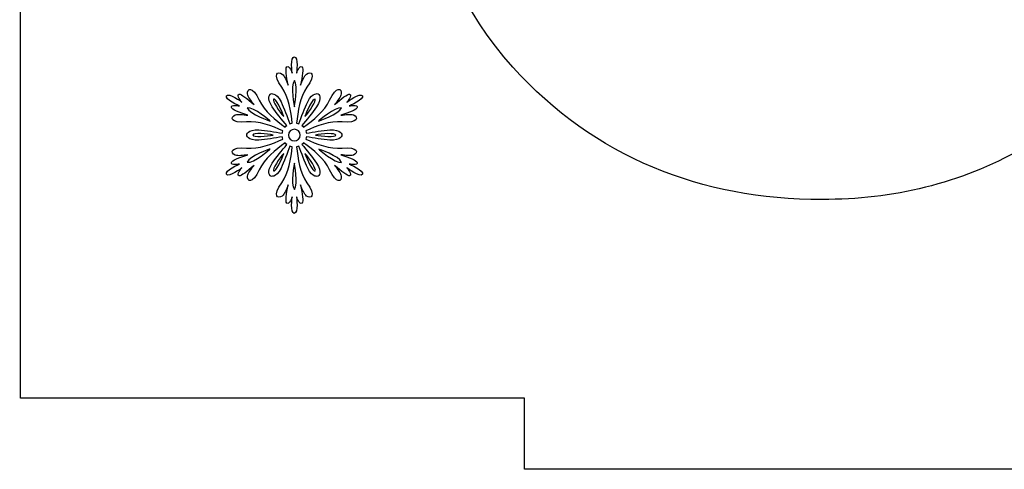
# Model space of a CAD drawing. Header units: millimetres. Extents: x -91 to 82, y -170 to 150.
# Tile 21 of 80: x -41.82 to -27.98, y -109.63 to -103.31. Entities that reach past the tile are written whole.
import ezdxf

# ---------------------------------------------------------------- set-up
doc = ezdxf.new("R2010")
doc.units = ezdxf.units.MM
doc.header["$MEASUREMENT"] = 0
doc.layers.add('Layer 1', color=7, linetype='Continuous')

msp = doc.modelspace()

# ---------------------------------------------------------------- linework, layer by layer
at = {"layer": 'Layer 1', "color": 31}
msp.add_open_spline([(-18.8614, -93.7676), (-18.8614, -93.7676), (-19.8601, -93.7676), (-19.8601, -93.7676), (-19.8601, -93.7676), (-19.8601, -93.7676), (-19.8601, -86.6823), (-19.8601, -86.6823), (-19.8601, -86.6823), (-19.8601, -86.6823), (-26.9442, -86.6823), (-26.9442, -86.6823), (-26.9442, -86.6823), (-26.9442, -86.6823), (-26.9442, -85.6837), (-26.9442, -85.6837), (-26.9442, -85.6837), (-26.9442, -85.6837), (-34.7276, -85.6837), (-34.7276, -85.6837), (-34.7276, -85.6837), (-34.7276, -85.6837), (-34.7276, -86.6823), (-34.7276, -86.6823), (-34.7276, -86.6823), (-34.7276, -86.6823), (-41.8128, -86.6823), (-41.8128, -86.6823), (-41.8128, -86.6823), (-41.8128, -86.6823), (-41.8128, -93.7676), (-41.8128, -93.7676), (-41.8128, -93.7676), (-41.8128, -93.7676), (-42.8103, -93.7676), (-42.8103, -93.7676), (-42.8103, -93.7676), (-42.8103, -93.7676), (-42.8103, -101.5511), (-42.8103, -101.5511), (-42.8103, -101.5511), (-42.8103, -101.5511), (-41.8128, -101.5511), (-41.8128, -101.5511), (-41.8128, -101.5511), (-41.8128, -101.5511), (-41.8128, -108.6352), (-41.8128, -108.6352), (-41.8128, -108.6352), (-41.8128, -108.6352), (-34.7276, -108.6352), (-34.7276, -108.6352), (-34.7276, -108.6352), (-34.7276, -108.6352), (-34.7276, -109.6338), (-34.7276, -109.6338), (-34.7276, -109.6338), (-34.7276, -109.6338), (-26.9442, -109.6338), (-26.9442, -109.6338), (-26.9442, -109.6338), (-26.9442, -109.6338), (-26.9442, -108.6352), (-26.9442, -108.6352), (-26.9442, -108.6352), (-26.9442, -108.6352), (-19.8601, -108.6352), (-19.8601, -108.6352), (-19.8601, -108.6352), (-19.8601, -108.6352), (-19.8601, -101.5511), (-19.8601, -101.5511), (-19.8601, -101.5511), (-19.8601, -101.5511), (-18.8614, -101.5511), (-18.8614, -101.5511), (-18.8614, -101.5511), (-18.8614, -101.5511), (-18.8614, -93.7676), (-18.8614, -93.7676)], degree=3, knots=[0, 0, 0, 0, 0.047619, 0.047619, 0.047619, 0.047619, 0.0952381, 0.0952381, 0.0952381, 0.0952381, 0.1428571, 0.1428571, 0.1428571, 0.1428571, 0.1904762, 0.1904762, 0.1904762, 0.1904762, 0.2380952, 0.2380952, 0.2380952, 0.2380952, 0.2857143, 0.2857143, 0.2857143, 0.2857143, 0.3333333, 0.3333333, 0.3333333, 0.3333333, 0.3809524, 0.3809524, 0.3809524, 0.3809524, 0.4285714, 0.4285714, 0.4285714, 0.4285714, 0.4761905, 0.4761905, 0.4761905, 0.4761905, 0.5238095, 0.5238095, 0.5238095, 0.5238095, 0.5714286, 0.5714286, 0.5714286, 0.5714286, 0.6190476, 0.6190476, 0.6190476, 0.6190476, 0.6666667, 0.6666667, 0.6666667, 0.6666667, 0.7142857, 0.7142857, 0.7142857, 0.7142857, 0.7619048, 0.7619048, 0.7619048, 0.7619048, 0.8095238, 0.8095238, 0.8095238, 0.8095238, 0.8571429, 0.8571429, 0.8571429, 0.8571429, 0.9047619, 0.9047619, 0.9047619, 0.9047619, 1, 1, 1, 1], dxfattribs=at)
at = {"layer": 'Layer 1', "color": 26}
msp.add_open_spline([(-26.5827, -96.3257), (-27.5989, -95.3201), (-28.8416, -94.8178), (-30.2697, -94.8178), (-30.2697, -94.8178), (-31.0958, -94.8178), (-31.8819, -95.0032), (-32.6259, -95.3611), (-32.6259, -95.3611), (-32.8934, -95.489), (-33.1434, -95.6404), (-33.3769, -95.8129), (-33.3769, -95.8129), (-33.3053, -95.2403), (-33.1833, -94.6735), (-32.9756, -94.2018), (-32.9756, -94.2018), (-32.7034, -93.5822), (-32.3185, -93.0237), (-31.7552, -92.6352), (-31.7552, -92.6352), (-31.3692, -92.3688), (-30.9339, -92.2562), (-30.4657, -92.2562), (-30.4657, -92.2562), (-29.8778, -92.2562), (-29.3779, -92.4381), (-28.9625, -92.857), (-28.9625, -92.857), (-28.6621, -93.1597), (-28.4849, -93.7265), (-28.3887, -94.1302), (-28.3887, -94.1302), (-28.3887, -94.1302), (-28.2702, -94.6219), (-28.2702, -94.6219), (-28.2702, -94.6219), (-28.2702, -94.6219), (-25.2404, -94.3919), (-25.2404, -94.3919), (-25.2404, -94.3919), (-25.2404, -94.3919), (-25.3249, -93.7676), (-25.3249, -93.7676), (-25.3249, -93.7676), (-25.4904, -92.5507), (-25.9949, -91.4852), (-26.9478, -90.6967), (-26.9478, -90.6967), (-27.9171, -89.8952), (-29.1069, -89.5854), (-30.3485, -89.5854), (-30.3485, -89.5854), (-32.0792, -89.5854), (-33.5953, -90.1592), (-34.7359, -91.4817), (-34.7359, -91.4817), (-36.2356, -93.2208), (-36.5547, -95.8821), (-36.5547, -98.0906), (-36.5547, -98.0906), (-36.5547, -100.0573), (-36.2707, -102.4582), (-34.8896, -103.979), (-34.8896, -103.979), (-33.7349, -105.2498), (-32.2517, -105.8389), (-30.5421, -105.8389), (-30.5421, -105.8389), (-29.5494, -105.8389), (-28.5977, -105.6183), (-27.734, -105.1254), (-27.734, -105.1254), (-26.875, -104.6349), (-26.2238, -103.9343), (-25.7603, -103.0613), (-25.7603, -103.0613), (-25.2862, -102.1695), (-25.0586, -101.2096), (-25.0586, -100.1993), (-25.0586, -100.1993), (-25.0584, -98.7102), (-25.5184, -97.3783), (-26.5827, -96.3257)], degree=3, knots=[0, 0, 0, 0, 0.0454545, 0.0454545, 0.0454545, 0.0454545, 0.0909091, 0.0909091, 0.0909091, 0.0909091, 0.1363636, 0.1363636, 0.1363636, 0.1363636, 0.1818182, 0.1818182, 0.1818182, 0.1818182, 0.2272727, 0.2272727, 0.2272727, 0.2272727, 0.2727273, 0.2727273, 0.2727273, 0.2727273, 0.3181818, 0.3181818, 0.3181818, 0.3181818, 0.3636364, 0.3636364, 0.3636364, 0.3636364, 0.4090909, 0.4090909, 0.4090909, 0.4090909, 0.4545455, 0.4545455, 0.4545455, 0.4545455, 0.5, 0.5, 0.5, 0.5, 0.5454545, 0.5454545, 0.5454545, 0.5454545, 0.5909091, 0.5909091, 0.5909091, 0.5909091, 0.6363636, 0.6363636, 0.6363636, 0.6363636, 0.6818182, 0.6818182, 0.6818182, 0.6818182, 0.7272727, 0.7272727, 0.7272727, 0.7272727, 0.7727273, 0.7727273, 0.7727273, 0.7727273, 0.8181818, 0.8181818, 0.8181818, 0.8181818, 0.8636364, 0.8636364, 0.8636364, 0.8636364, 0.9090909, 0.9090909, 0.9090909, 0.9090909, 1, 1, 1, 1], dxfattribs=at)
at = {"layer": 'Layer 1', "color": 36}
for points, knots in [([(-37.193, -105.3401), (-37.193, -105.3401), (-37.0651, -105.3659), (-37.078, -105.319), (-37.078, -105.319), (-37.0862, -105.2897), (-37.1895, -105.2498), (-37.3092, -105.2087), (-37.3092, -105.2087), (-37.2423, -105.2193), (-37.1684, -105.2286), (-37.1332, -105.2146), (-37.1332, -105.2146), (-37.0616, -105.1853), (-37.0604, -105.0937), (-37.2916, -105.116), (-37.2916, -105.116), (-37.4629, -105.1324), (-37.6507, -105.0585), (-37.8021, -104.9893), (-37.8021, -104.9893), (-37.7986, -104.9787), (-37.7951, -104.967), (-37.7939, -104.9564), (-37.7939, -104.9564), (-37.6953, -104.974), (-37.558, -104.9963), (-37.4653, -105.0033), (-37.4653, -105.0033), (-37.3022, -105.015), (-37.2928, -104.9317), (-37.2928, -104.9317), (-37.2928, -104.9317), (-37.2928, -104.9317), (-37.3022, -104.8484), (-37.4653, -104.8601), (-37.4653, -104.8601), (-37.5592, -104.8671), (-37.6953, -104.8894), (-37.7939, -104.907), (-37.7939, -104.907), (-37.7951, -104.8964), (-37.7986, -104.8847), (-37.8021, -104.8741), (-37.8021, -104.8741), (-37.6507, -104.8049), (-37.4618, -104.7309), (-37.2916, -104.7474), (-37.2916, -104.7474), (-37.0604, -104.7697), (-37.0604, -104.6782), (-37.1332, -104.6488), (-37.1332, -104.6488), (-37.1696, -104.6347), (-37.2435, -104.6429), (-37.3092, -104.6547), (-37.3092, -104.6547), (-37.1883, -104.6136), (-37.0851, -104.5737), (-37.078, -104.5444), (-37.078, -104.5444), (-37.0663, -104.4963), (-37.193, -104.5233), (-37.193, -104.5233), (-37.193, -104.5233), (-37.193, -104.5233), (-36.9771, -104.4318), (-37.0064, -104.3801), (-37.0064, -104.3801), (-37.0357, -104.3285), (-37.2235, -104.4693), (-37.2235, -104.4693), (-37.2235, -104.4693), (-37.2235, -104.4693), (-37.1378, -104.3719), (-37.1848, -104.359), (-37.1848, -104.359), (-37.2141, -104.3508), (-37.301, -104.42), (-37.396, -104.5045), (-37.396, -104.5045), (-37.3538, -104.4517), (-37.308, -104.393), (-37.3033, -104.3543), (-37.3033, -104.3543), (-37.2927, -104.278), (-37.3714, -104.2311), (-37.4676, -104.4423), (-37.4676, -104.4423), (-37.5392, -104.5984), (-37.6964, -104.7251), (-37.8325, -104.8213), (-37.8325, -104.8213), (-37.8395, -104.8131), (-37.8478, -104.8049), (-37.8571, -104.7978), (-37.8571, -104.7978), (-37.7926, -104.7215), (-37.7046, -104.6147), (-37.6517, -104.5373), (-37.6517, -104.5373), (-37.5602, -104.4024), (-37.6271, -104.3531), (-37.6271, -104.3531), (-37.6271, -104.3531), (-37.6271, -104.3531), (-37.7034, -104.3202), (-37.775, -104.4669), (-37.775, -104.4669), (-37.8161, -104.5514), (-37.8642, -104.6805), (-37.8982, -104.7755), (-37.8982, -104.7755), (-37.9088, -104.7708), (-37.9193, -104.7685), (-37.9311, -104.7661), (-37.9311, -104.7661), (-37.9158, -104.6006), (-37.8853, -104.4), (-37.7856, -104.2603), (-37.7856, -104.2603), (-37.6507, -104.0714), (-37.7304, -104.0256), (-37.7915, -104.0737), (-37.7915, -104.0737), (-37.822, -104.0972), (-37.8513, -104.1664), (-37.8748, -104.2298), (-37.8748, -104.2298), (-37.8502, -104.1054), (-37.8326, -103.9951), (-37.8549, -103.974), (-37.8549, -103.974), (-37.8901, -103.94), (-37.9312, -104.0632), (-37.9312, -104.0632), (-37.9312, -104.0632), (-37.9312, -104.0632), (-37.903, -103.8309), (-37.9629, -103.8309), (-37.9629, -103.8309), (-38.0228, -103.8309), (-37.9934, -104.0632), (-37.9934, -104.0632), (-37.9934, -104.0632), (-37.9934, -104.0632), (-38.0345, -103.94), (-38.0697, -103.974), (-38.0697, -103.974), (-38.092, -103.9951), (-38.0744, -104.1054), (-38.0498, -104.2298), (-38.0498, -104.2298), (-38.0733, -104.1664), (-38.1026, -104.0984), (-38.1331, -104.0737), (-38.1331, -104.0737), (-38.1941, -104.0256), (-38.2739, -104.0714), (-38.139, -104.2603), (-38.139, -104.2603), (-38.0393, -104.3999), (-38.0087, -104.6006), (-37.9935, -104.7661), (-37.9935, -104.7661), (-38.0041, -104.7684), (-38.0158, -104.7708), (-38.0264, -104.7755), (-38.0264, -104.7755), (-38.0604, -104.6805), (-38.1097, -104.5514), (-38.1496, -104.4669), (-38.1496, -104.4669), (-38.22, -104.3202), (-38.2975, -104.3531), (-38.2975, -104.3531), (-38.2975, -104.3531), (-38.2975, -104.3531), (-38.3644, -104.4024), (-38.2729, -104.5373), (-38.2729, -104.5373), (-38.2201, -104.6147), (-38.1333, -104.7215), (-38.0675, -104.7978), (-38.0675, -104.7978), (-38.0769, -104.8048), (-38.0851, -104.8131), (-38.0921, -104.8213), (-38.0921, -104.8213), (-38.2282, -104.7251), (-38.3855, -104.5983), (-38.457, -104.4423), (-38.457, -104.4423), (-38.5532, -104.2311), (-38.6318, -104.2768), (-38.6213, -104.3543), (-38.6213, -104.3543), (-38.6154, -104.393), (-38.5708, -104.4517), (-38.5286, -104.5045), (-38.5286, -104.5045), (-38.6236, -104.4212), (-38.7105, -104.3508), (-38.7398, -104.359), (-38.7398, -104.359), (-38.7867, -104.3719), (-38.7011, -104.4693), (-38.7011, -104.4693), (-38.7011, -104.4693), (-38.7011, -104.4693), (-38.8889, -104.3285), (-38.9182, -104.3801), (-38.9182, -104.3801), (-38.9475, -104.4317), (-38.7328, -104.5233), (-38.7328, -104.5233), (-38.7328, -104.5233), (-38.7328, -104.5233), (-38.8595, -104.4975), (-38.8478, -104.5444), (-38.8478, -104.5444), (-38.8408, -104.5737), (-38.7363, -104.6136), (-38.6166, -104.6547), (-38.6166, -104.6547), (-38.6835, -104.6441), (-38.7574, -104.6348), (-38.7926, -104.6488), (-38.7926, -104.6488), (-38.8642, -104.6781), (-38.8654, -104.7697), (-38.6342, -104.7474), (-38.6342, -104.7474), (-38.4629, -104.731), (-38.2751, -104.8049), (-38.1237, -104.8741), (-38.1237, -104.8741), (-38.1272, -104.8847), (-38.1307, -104.8964), (-38.1319, -104.907), (-38.1319, -104.907), (-38.2305, -104.8894), (-38.3678, -104.8659), (-38.4605, -104.8601), (-38.4605, -104.8601), (-38.6236, -104.8484), (-38.633, -104.9317), (-38.633, -104.9317), (-38.633, -104.9317), (-38.633, -104.9317), (-38.6236, -105.015), (-38.4605, -105.0033), (-38.4605, -105.0033), (-38.3666, -104.9963), (-38.2305, -104.974), (-38.1319, -104.9564), (-38.1319, -104.9564), (-38.1307, -104.967), (-38.1272, -104.9787), (-38.1237, -104.9893), (-38.1237, -104.9893), (-38.2751, -105.0585), (-38.464, -105.1325), (-38.6342, -105.116), (-38.6342, -105.116), (-38.8654, -105.0937), (-38.8654, -105.1852), (-38.7926, -105.2146), (-38.7926, -105.2146), (-38.7562, -105.2299), (-38.6823, -105.2205), (-38.6166, -105.2087), (-38.6166, -105.2087), (-38.7375, -105.2498), (-38.8407, -105.2885), (-38.8478, -105.319), (-38.8478, -105.319), (-38.8595, -105.3671), (-38.7328, -105.3401), (-38.7328, -105.3401), (-38.7328, -105.3401), (-38.7328, -105.3401), (-38.9487, -105.4316), (-38.9182, -105.4833), (-38.9182, -105.4833), (-38.8889, -105.5349), (-38.7011, -105.3941), (-38.7011, -105.3941), (-38.7011, -105.3941), (-38.7011, -105.3941), (-38.7879, -105.4915), (-38.7398, -105.5044), (-38.7398, -105.5044), (-38.7105, -105.5126), (-38.6236, -105.4434), (-38.5286, -105.3589), (-38.5286, -105.3589), (-38.5708, -105.4117), (-38.6166, -105.4704), (-38.6213, -105.5091), (-38.6213, -105.5091), (-38.6319, -105.5854), (-38.5532, -105.6323), (-38.457, -105.4211), (-38.457, -105.4211), (-38.3854, -105.265), (-38.2282, -105.1383), (-38.0921, -105.0421), (-38.0921, -105.0421), (-38.0851, -105.0515), (-38.0768, -105.0585), (-38.0675, -105.0656), (-38.0675, -105.0656), (-38.132, -105.143), (-38.22, -105.2487), (-38.2729, -105.3261), (-38.2729, -105.3261), (-38.3644, -105.461), (-38.2975, -105.5103), (-38.2975, -105.5103), (-38.2975, -105.5103), (-38.2975, -105.5103), (-38.2212, -105.5432), (-38.1496, -105.3965), (-38.1496, -105.3965), (-38.1085, -105.312), (-38.0604, -105.1829), (-38.0264, -105.0879), (-38.0264, -105.0879), (-38.0158, -105.0926), (-38.0053, -105.0949), (-37.9935, -105.0973), (-37.9935, -105.0973), (-38.0088, -105.2628), (-38.0393, -105.4634), (-38.139, -105.6031), (-38.139, -105.6031), (-38.2739, -105.792), (-38.1942, -105.8378), (-38.1331, -105.7897), (-38.1331, -105.7897), (-38.1026, -105.7662), (-38.0733, -105.697), (-38.0498, -105.6348), (-38.0498, -105.6348), (-38.0744, -105.7592), (-38.092, -105.8683), (-38.0697, -105.8906), (-38.0697, -105.8906), (-38.0345, -105.9246), (-37.9934, -105.8014), (-37.9934, -105.8014), (-37.9934, -105.8014), (-37.9934, -105.8014), (-38.0227, -106.0337), (-37.9629, -106.0337), (-37.9629, -106.0337), (-37.9031, -106.0337), (-37.9312, -105.8014), (-37.9312, -105.8014), (-37.9312, -105.8014), (-37.9312, -105.8014), (-37.8901, -105.9246), (-37.8549, -105.8906), (-37.8549, -105.8906), (-37.8326, -105.8695), (-37.8502, -105.7592), (-37.8748, -105.6348), (-37.8748, -105.6348), (-37.8513, -105.6982), (-37.822, -105.7662), (-37.7915, -105.7897), (-37.7915, -105.7897), (-37.7305, -105.8378), (-37.6507, -105.792), (-37.7856, -105.6031), (-37.7856, -105.6031), (-37.8853, -105.4635), (-37.9159, -105.2628), (-37.9311, -105.0973), (-37.9311, -105.0973), (-37.9205, -105.095), (-37.9088, -105.0914), (-37.8982, -105.0879), (-37.8982, -105.0879), (-37.8642, -105.1829), (-37.8149, -105.312), (-37.775, -105.3965), (-37.775, -105.3965), (-37.7034, -105.5432), (-37.6271, -105.5103), (-37.6271, -105.5103), (-37.6271, -105.5103), (-37.6271, -105.5103), (-37.5602, -105.461), (-37.6517, -105.3261), (-37.6517, -105.3261), (-37.7045, -105.2487), (-37.7913, -105.1419), (-37.8571, -105.0656), (-37.8571, -105.0656), (-37.8477, -105.0586), (-37.8395, -105.0503), (-37.8325, -105.0421), (-37.8325, -105.0421), (-37.6964, -105.1383), (-37.5391, -105.2651), (-37.4676, -105.4211), (-37.4676, -105.4211), (-37.3714, -105.6323), (-37.2928, -105.5866), (-37.3033, -105.5091), (-37.3033, -105.5091), (-37.3092, -105.4715), (-37.3538, -105.4117), (-37.396, -105.3589), (-37.396, -105.3589), (-37.301, -105.4422), (-37.2141, -105.5126), (-37.1848, -105.5044), (-37.1848, -105.5044), (-37.1379, -105.4915), (-37.2235, -105.3941), (-37.2235, -105.3941), (-37.2235, -105.3941), (-37.2235, -105.3941), (-37.0357, -105.5349), (-37.0064, -105.4833), (-37.0064, -105.4833), (-36.9771, -105.4317), (-37.193, -105.3401), (-37.193, -105.3401)], [0, 0, 0, 0, 0.0091743, 0.0091743, 0.0091743, 0.0091743, 0.0183486, 0.0183486, 0.0183486, 0.0183486, 0.0275229, 0.0275229, 0.0275229, 0.0275229, 0.0366972, 0.0366972, 0.0366972, 0.0366972, 0.0458716, 0.0458716, 0.0458716, 0.0458716, 0.0550459, 0.0550459, 0.0550459, 0.0550459, 0.0642202, 0.0642202, 0.0642202, 0.0642202, 0.0733945, 0.0733945, 0.0733945, 0.0733945, 0.0825688, 0.0825688, 0.0825688, 0.0825688, 0.0917431, 0.0917431, 0.0917431, 0.0917431, 0.1009174, 0.1009174, 0.1009174, 0.1009174, 0.1100917, 0.1100917, 0.1100917, 0.1100917, 0.1192661, 0.1192661, 0.1192661, 0.1192661, 0.1284404, 0.1284404, 0.1284404, 0.1284404, 0.1376147, 0.1376147, 0.1376147, 0.1376147, 0.146789, 0.146789, 0.146789, 0.146789, 0.1559633, 0.1559633, 0.1559633, 0.1559633, 0.1651376, 0.1651376, 0.1651376, 0.1651376, 0.1743119, 0.1743119, 0.1743119, 0.1743119, 0.1834862, 0.1834862, 0.1834862, 0.1834862, 0.1926606, 0.1926606, 0.1926606, 0.1926606, 0.2018349, 0.2018349, 0.2018349, 0.2018349, 0.2110092, 0.2110092, 0.2110092, 0.2110092, 0.2201835, 0.2201835, 0.2201835, 0.2201835, 0.2293578, 0.2293578, 0.2293578, 0.2293578, 0.2385321, 0.2385321, 0.2385321, 0.2385321, 0.2477064, 0.2477064, 0.2477064, 0.2477064, 0.2568807, 0.2568807, 0.2568807, 0.2568807, 0.266055, 0.266055, 0.266055, 0.266055, 0.2752294, 0.2752294, 0.2752294, 0.2752294, 0.2844037, 0.2844037, 0.2844037, 0.2844037, 0.293578, 0.293578, 0.293578, 0.293578, 0.3027523, 0.3027523, 0.3027523, 0.3027523, 0.3119266, 0.3119266, 0.3119266, 0.3119266, 0.3211009, 0.3211009, 0.3211009, 0.3211009, 0.3302752, 0.3302752, 0.3302752, 0.3302752, 0.3394495, 0.3394495, 0.3394495, 0.3394495, 0.3486239, 0.3486239, 0.3486239, 0.3486239, 0.3577982, 0.3577982, 0.3577982, 0.3577982, 0.3669725, 0.3669725, 0.3669725, 0.3669725, 0.3761468, 0.3761468, 0.3761468, 0.3761468, 0.3853211, 0.3853211, 0.3853211, 0.3853211, 0.3944954, 0.3944954, 0.3944954, 0.3944954, 0.4036697, 0.4036697, 0.4036697, 0.4036697, 0.412844, 0.412844, 0.412844, 0.412844, 0.4220183, 0.4220183, 0.4220183, 0.4220183, 0.4311927, 0.4311927, 0.4311927, 0.4311927, 0.440367, 0.440367, 0.440367, 0.440367, 0.4495413, 0.4495413, 0.4495413, 0.4495413, 0.4587156, 0.4587156, 0.4587156, 0.4587156, 0.4678899, 0.4678899, 0.4678899, 0.4678899, 0.4770642, 0.4770642, 0.4770642, 0.4770642, 0.4862385, 0.4862385, 0.4862385, 0.4862385, 0.4954128, 0.4954128, 0.4954128, 0.4954128, 0.5045872, 0.5045872, 0.5045872, 0.5045872, 0.5137615, 0.5137615, 0.5137615, 0.5137615, 0.5229358, 0.5229358, 0.5229358, 0.5229358, 0.5321101, 0.5321101, 0.5321101, 0.5321101, 0.5412844, 0.5412844, 0.5412844, 0.5412844, 0.5504587, 0.5504587, 0.5504587, 0.5504587, 0.559633, 0.559633, 0.559633, 0.559633, 0.5688073, 0.5688073, 0.5688073, 0.5688073, 0.5779817, 0.5779817, 0.5779817, 0.5779817, 0.587156, 0.587156, 0.587156, 0.587156, 0.5963303, 0.5963303, 0.5963303, 0.5963303, 0.6055046, 0.6055046, 0.6055046, 0.6055046, 0.6146789, 0.6146789, 0.6146789, 0.6146789, 0.6238532, 0.6238532, 0.6238532, 0.6238532, 0.6330275, 0.6330275, 0.6330275, 0.6330275, 0.6422018, 0.6422018, 0.6422018, 0.6422018, 0.6513761, 0.6513761, 0.6513761, 0.6513761, 0.6605505, 0.6605505, 0.6605505, 0.6605505, 0.6697248, 0.6697248, 0.6697248, 0.6697248, 0.6788991, 0.6788991, 0.6788991, 0.6788991, 0.6880734, 0.6880734, 0.6880734, 0.6880734, 0.6972477, 0.6972477, 0.6972477, 0.6972477, 0.706422, 0.706422, 0.706422, 0.706422, 0.7155963, 0.7155963, 0.7155963, 0.7155963, 0.7247706, 0.7247706, 0.7247706, 0.7247706, 0.733945, 0.733945, 0.733945, 0.733945, 0.7431193, 0.7431193, 0.7431193, 0.7431193, 0.7522936, 0.7522936, 0.7522936, 0.7522936, 0.7614679, 0.7614679, 0.7614679, 0.7614679, 0.7706422, 0.7706422, 0.7706422, 0.7706422, 0.7798165, 0.7798165, 0.7798165, 0.7798165, 0.7889908, 0.7889908, 0.7889908, 0.7889908, 0.7981651, 0.7981651, 0.7981651, 0.7981651, 0.8073394, 0.8073394, 0.8073394, 0.8073394, 0.8165138, 0.8165138, 0.8165138, 0.8165138, 0.8256881, 0.8256881, 0.8256881, 0.8256881, 0.8348624, 0.8348624, 0.8348624, 0.8348624, 0.8440367, 0.8440367, 0.8440367, 0.8440367, 0.853211, 0.853211, 0.853211, 0.853211, 0.8623853, 0.8623853, 0.8623853, 0.8623853, 0.8715596, 0.8715596, 0.8715596, 0.8715596, 0.8807339, 0.8807339, 0.8807339, 0.8807339, 0.8899083, 0.8899083, 0.8899083, 0.8899083, 0.8990826, 0.8990826, 0.8990826, 0.8990826, 0.9082569, 0.9082569, 0.9082569, 0.9082569, 0.9174312, 0.9174312, 0.9174312, 0.9174312, 0.9266055, 0.9266055, 0.9266055, 0.9266055, 0.9357798, 0.9357798, 0.9357798, 0.9357798, 0.9449541, 0.9449541, 0.9449541, 0.9449541, 0.9541284, 0.9541284, 0.9541284, 0.9541284, 0.9633028, 0.9633028, 0.9633028, 0.9633028, 0.9724771, 0.9724771, 0.9724771, 0.9724771, 0.9816514, 0.9816514, 0.9816514, 0.9816514, 1, 1, 1, 1]), ([(-37.9628, -104.1643), (-37.9018, -104.2394), (-37.9628, -104.5363), (-37.9628, -104.5363), (-37.9628, -104.5363), (-37.9628, -104.5363), (-38.0238, -104.2406), (-37.9628, -104.1643)], [0, 0, 0, 0, 0.3333333, 0.3333333, 0.3333333, 0.3333333, 1, 1, 1, 1]), ([(-38.2538, -104.4272), (-38.228, -104.4119), (-38.1353, -104.5891), (-38.1118, -104.6736), (-38.1118, -104.6736), (-38.1728, -104.6103), (-38.2808, -104.4425), (-38.2538, -104.4272)], [0, 0, 0, 0, 0.3333333, 0.3333333, 0.3333333, 0.3333333, 1, 1, 1, 1]), ([(-37.6717, -104.4272), (-37.6459, -104.4425), (-37.7527, -104.6103), (-37.8137, -104.6736), (-37.8137, -104.6736), (-37.7891, -104.5891), (-37.6976, -104.4131), (-37.6717, -104.4272)], [0, 0, 0, 0, 0.3333333, 0.3333333, 0.3333333, 0.3333333, 1, 1, 1, 1]), ([(-38.6269, -104.5492), (-38.5307, -104.5339), (-38.3042, -104.7358), (-38.3042, -104.7358), (-38.3042, -104.7358), (-38.3042, -104.7358), (-38.5929, -104.6384), (-38.6269, -104.5492)], [0, 0, 0, 0, 0.3333333, 0.3333333, 0.3333333, 0.3333333, 1, 1, 1, 1]), ([(-37.2986, -104.5492), (-37.3338, -104.6396), (-37.6213, -104.7358), (-37.6213, -104.7358), (-37.6213, -104.7358), (-37.6213, -104.7358), (-37.3936, -104.534), (-37.2986, -104.5492)], [0, 0, 0, 0, 0.3333333, 0.3333333, 0.3333333, 0.3333333, 1, 1, 1, 1]), ([(-38.5448, -104.9318), (-38.5448, -104.9013), (-38.3465, -104.9107), (-38.2597, -104.9318), (-38.2597, -104.9318), (-38.3465, -104.9541), (-38.5448, -104.9623), (-38.5448, -104.9318)], [0, 0, 0, 0, 0.3333333, 0.3333333, 0.3333333, 0.3333333, 1, 1, 1, 1]), ([(-37.9628, -105.0151), (-38.0086, -105.0151), (-38.0449, -104.9787), (-38.0449, -104.933), (-38.0449, -104.933), (-38.0449, -104.8873), (-38.0085, -104.8509), (-37.9628, -104.8509), (-37.9628, -104.8509), (-37.917, -104.8509), (-37.8807, -104.8873), (-37.8807, -104.933), (-37.8807, -104.933), (-37.8807, -104.9787), (-37.917, -105.0151), (-37.9628, -105.0151)], [0, 0, 0, 0, 0.2, 0.2, 0.2, 0.2, 0.4, 0.4, 0.4, 0.4, 0.6, 0.6, 0.6, 0.6, 1, 1, 1, 1]), ([(-37.3795, -104.9318), (-37.3795, -104.9623), (-37.5778, -104.9529), (-37.6646, -104.9318), (-37.6646, -104.9318), (-37.5779, -104.9107), (-37.3795, -104.9024), (-37.3795, -104.9318)], [0, 0, 0, 0, 0.3333333, 0.3333333, 0.3333333, 0.3333333, 1, 1, 1, 1]), ([(-38.6269, -105.3155), (-38.5917, -105.2251), (-38.3042, -105.1289), (-38.3042, -105.1289), (-38.3042, -105.1289), (-38.3042, -105.1289), (-38.5307, -105.3308), (-38.6269, -105.3155)], [0, 0, 0, 0, 0.3333333, 0.3333333, 0.3333333, 0.3333333, 1, 1, 1, 1]), ([(-38.2538, -105.4364), (-38.2796, -105.4211), (-38.1728, -105.2533), (-38.1118, -105.19), (-38.1118, -105.19), (-38.1364, -105.2756), (-38.228, -105.4516), (-38.2538, -105.4364)], [0, 0, 0, 0, 0.3333333, 0.3333333, 0.3333333, 0.3333333, 1, 1, 1, 1]), ([(-37.6717, -105.4364), (-37.6975, -105.4517), (-37.789, -105.2745), (-37.8137, -105.19), (-37.8137, -105.19), (-37.7527, -105.2545), (-37.6447, -105.4223), (-37.6717, -105.4364)], [0, 0, 0, 0, 0.3333333, 0.3333333, 0.3333333, 0.3333333, 1, 1, 1, 1]), ([(-37.6201, -105.1301), (-37.6201, -105.1301), (-37.3326, -105.2263), (-37.2974, -105.3167), (-37.2974, -105.3167), (-37.3936, -105.3308), (-37.6201, -105.1301), (-37.6201, -105.1301)], [0, 0, 0, 0, 0.3333333, 0.3333333, 0.3333333, 0.3333333, 1, 1, 1, 1]), ([(-37.9628, -105.6992), (-38.0238, -105.6241), (-37.9628, -105.3272), (-37.9628, -105.3272), (-37.9628, -105.3272), (-37.9628, -105.3272), (-37.9017, -105.6241), (-37.9628, -105.6992)], [0, 0, 0, 0, 0.3333333, 0.3333333, 0.3333333, 0.3333333, 1, 1, 1, 1])]:
    msp.add_open_spline(points, degree=3, knots=knots, dxfattribs=at)

doc.saveas('drawing.dxf')
